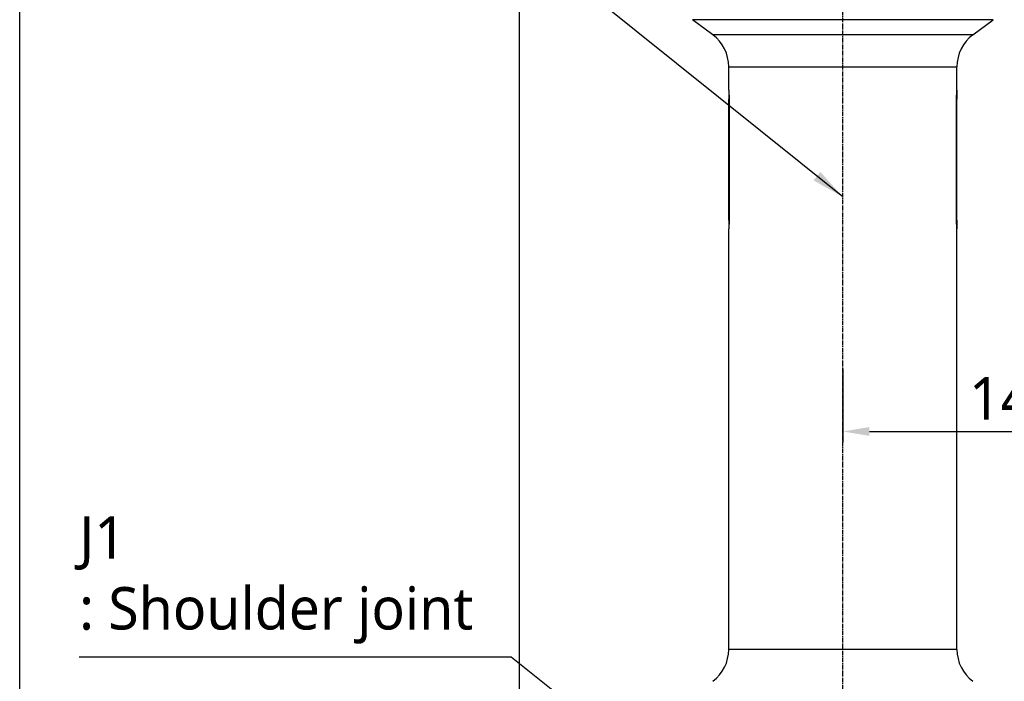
# Model space of a CAD drawing. Header units: millimetres. Extents: x 0 to 4378, y 0 to 2376.
# Tile 109 of 256: x 1186 to 1558, y 862 to 1111. Entities that reach past the tile are written whole.
import ezdxf

# ---------------------------------------------------------------- set-up
doc = ezdxf.new("R2010")
doc.units = ezdxf.units.MM
doc.header["$LTSCALE"] = 0.2
doc.linetypes.add('CENTER2', pattern=[1.125, 0.75, -0.125, 0.125, -0.125])
doc.layers.add('02_Center Line', color=1, linetype='CENTER2')
doc.layers.add('05_Section Line', color=3, linetype='Continuous')
doc.styles.add('Rainbow-5.0 Style', font='malgunsl.ttf')
doc.dimstyles.new('Rainbow-5.0 Style', dxfattribs={"dimtxt": 4, "dimasz": 2.5, "dimexe": 1, "dimexo": 1, "dimgap": 1, "dimtad": 1, "dimdsep": 46, "dimtxsty": 'Rainbow-5.0 Style', "dimcen": 0, "dimclrd": 251, "dimclre": 251, "dimclrt": 7, "dimazin": 3, "dimtp": 0.1, "dimtm": 0.1, "dimtfac": 0.61, "dimtmove": 0, "dimatfit": 3, "dimfxl": 1, "dimlwd": -1, "dimlwe": -1, "dimarcsym": 1})

# ---------------------------------------------------------------- blocks, each defined once
blk = doc.blocks.new('*D128')
at = {"color": 251, "linetype": 'ByBlock', "transparency": 16777216}
for p, q in [((1496.65, 979.96), (1496.65, 952.29)), ((1645.05, 826.01), (1645.05, 960.29)), ((1506.65, 956.29), (1635.05, 956.29))]:
    blk.add_line(p, q, dxfattribs=at)
at = {"color": 251, "transparency": 16777216}
for points in [[(1506.65, 957.96), (1506.65, 954.62), (1496.65, 956.29)], [(1635.05, 957.96), (1635.05, 954.62), (1645.05, 956.29)]]:
    blk.add_solid(points, dxfattribs=at)
at = {"layer": 'Defpoints', "color": 0, "transparency": 16777216}
for p in [(1496.65, 983.96), (1645.05, 956.29), (1645.05, 822.01)]:
    blk.add_point(p, dxfattribs=at)
at = {"color": 7, "transparency": 16777216, "insert": (1570.85, 968.61), "char_height": 16, "attachment_point": 5, "style": 'Rainbow-5.0 Style'}
blk.add_mtext('148.4', dxfattribs=at)
blk = doc.blocks.new('A$C51789057')
for p, q in [((-91.8, 509.2), (-205, 509.2)), ((-197.4, 503.5), (-205, 509.2)), ((-99.4, 503.5), (-91.8, 509.2)), ((-99.4, 503.5), (-197.4, 503.5)), ((-191.4, 491.5), (-105.4, 491.5)), ((-191.4, 482.65), (-191.4, 491.5)), ((-105.4, 482.65), (-105.4, 491.5)), ((-191.4, 482.6), (-191.4, 479.3)), ((-191.4, 482.6), (-191.4, 482.6)), ((-105.4, 482.6), (-105.4, 479.3)), ((-105.4, 482.6), (-105.4, 482.6)), ((-191.27, 479.3), (-191.4, 479.3)), ((-191.4, 433.7), (-191.4, 479.3)), ((-191.27, 479.3), (-191.27, 433.7)), ((-105.53, 433.7), (-105.53, 479.3)), ((-105.4, 479.3), (-105.53, 479.3)), ((-105.4, 433.7), (-105.4, 479.3)), ((-191.27, 433.7), (-191.4, 433.7)), ((-191.4, 433.7), (-191.4, 430.4)), ((-105.4, 433.7), (-105.53, 433.7)), ((-105.4, 433.7), (-105.4, 430.4)), ((-191.4, 430.4), (-191.4, 430.4)), ((-191.4, 271.9), (-191.4, 430.35)), ((-105.4, 430.4), (-105.4, 430.4)), ((-105.4, 271.9), (-105.4, 430.35)), ((-105.4, 271.9), (-191.4, 271.9))]:
    blk.add_line(p, q)
for centre, start, end in [((-206.4, 491.5), 0, 53.1301), ((-90.4, 491.5), 126.8699, 180), ((-206.4, 271.9), 306.8699, 0), ((-90.4, 271.9), 180, 233.1301)]:
    blk.add_arc(centre, 15, start, end)
for points, knots in [([(-191.4, 482.65), (-191.4, 482.65), (-191.39, 482.57), (-191.37, 482.22), (-191.35, 481.97), (-191.32, 481.37), (-191.3, 480.99), (-191.28, 480.17), (-191.27, 479.72), (-191.27, 479.3)], [0.5049797, 0.5049797, 0.5049797, 0.5049797, 0.6312246, 0.6312246, 0.7574695, 0.7574695, 0.8837145, 0.8837145, 1.0099595, 1.0099595, 1.0099595, 1.0099595]), ([(-105.53, 479.3), (-105.53, 479.72), (-105.52, 480.17), (-105.5, 480.99), (-105.48, 481.37), (-105.45, 481.97), (-105.43, 482.22), (-105.41, 482.57), (-105.4, 482.65), (-105.4, 482.65)], [-1.0099595, -1.0099595, -1.0099595, -1.0099595, -0.8837145, -0.8837145, -0.7574695, -0.7574695, -0.6312246, -0.6312246, -0.5049797, -0.5049797, -0.5049797, -0.5049797]), ([(-191.27, 433.7), (-191.27, 433.28), (-191.28, 432.83), (-191.3, 432.01), (-191.32, 431.63), (-191.35, 431.03), (-191.37, 430.78), (-191.39, 430.43), (-191.4, 430.35), (-191.4, 430.35)], [-1.0099595, -1.0099595, -1.0099595, -1.0099595, -0.8837145, -0.8837145, -0.7574695, -0.7574695, -0.6312246, -0.6312246, -0.5049797, -0.5049797, -0.5049797, -0.5049797]), ([(-105.4, 430.35), (-105.4, 430.35), (-105.41, 430.43), (-105.43, 430.78), (-105.45, 431.03), (-105.48, 431.63), (-105.5, 432.01), (-105.52, 432.83), (-105.53, 433.28), (-105.53, 433.7)], [0.5049797, 0.5049797, 0.5049797, 0.5049797, 0.6312246, 0.6312246, 0.7574695, 0.7574695, 0.8837145, 0.8837145, 1.0099595, 1.0099595, 1.0099595, 1.0099595])]:
    blk.add_open_spline(points, degree=3, knots=knots)
at = {"layer": '02_Center Line', "ltscale": 11.288275}
blk.add_line((-148.4, 91.82), (-148.4, 673.26), dxfattribs=at)

msp = doc.modelspace()

# ---------------------------------------------------------------- linework, layer by layer
at = {"layer": '05_Section Line'}
msp.add_lwpolyline([(1186.424, 1377.901), (1374.686, 1377.901), (1374.686, 829.701), (1186.424, 829.701)], close=True, dxfattribs=at)

# ---------------------------------------------------------------- block references
msp.add_blockref('A$C51789057', (1645.046, 602.257))

# ---------------------------------------------------------------- texts
at = {"color": 7, "insert": (1208.827, 876.288), "char_height": 16, "attachment_point": 7, "style": 'Rainbow-5.0 Style'}
msp.add_mtext('J1\\P: Shoulder joint', dxfattribs=at)

# ---------------------------------------------------------------- dimensions: what is measured, and where the dimension line sits
dim = msp.add_linear_dim(base=(1645.046, 956.291), p1=(1496.646, 983.957), p2=(1645.046, 822.01), dimstyle='Rainbow-5.0 Style', override={"dimscale": 4, "dimtol": 0, "dimlim": 0, "dimtp": 0.1, "dimtm": 0.1, "dimtfac": 0.61, "dimtdec": 2, "dimtolj": 0, "dimtzin": 8})
dim.commit()
dim.dimension.update_dxf_attribs({"geometry": '*D128', "text_midpoint": (1570.846, 968.612)})

# ---------------------------------------------------------------- leaders
at = {"annotation_type": 0, "has_hookline": 1, "hookline_direction": 1}
for points, text_width in [([(1496.648, 1044.674), (1372.305, 1144.505), (1359.805, 1144.505)], 101.602), ([(1496.648, 771.457), (1371.654, 871.288), (1359.154, 871.288)], 145.327)]:
    msp.add_leader(points, dimstyle='Rainbow-5.0 Style', override={"dimscale": 5, "dimgap": 1, "dimtad": 1}, dxfattribs=dict(at, text_width=text_width))

doc.saveas('drawing.dxf')
